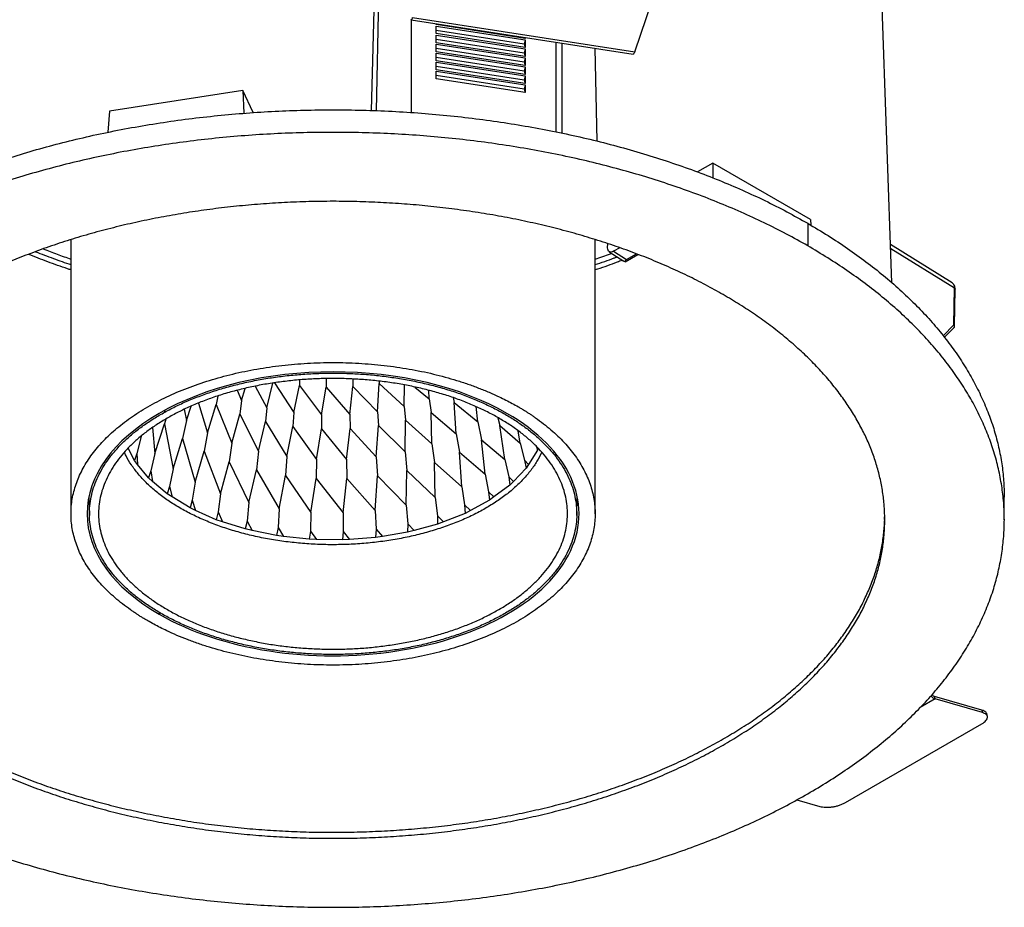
# Model space of a CAD drawing. Header units: millimetres. Extents: x 226 to 954, y 75 to 822.
# Tile 5 of 130: x 283 to 390, y 75 to 172. Entities that reach past the tile are written whole.
import ezdxf

# ---------------------------------------------------------------- set-up
doc = ezdxf.new("R2010")
doc.units = ezdxf.units.MM

msp = doc.modelspace()

# ---------------------------------------------------------------- linework, layer by layer
at = {"color": 179, "linetype": 'Continuous', "lineweight": 25}
for p, q in [((378.01, 143.3), (376.69, 180.86)), ((321.76, 177.03), (321.38, 162.05)), ((321.96, 162.03), (322.26, 176.7)), ((350.03, 168.44), (351.91, 173.97)), ((325.71, 171.91), (349.86, 168.18)), ((325.73, 171.92), (325.73, 161.83)), ((325.88, 172.18), (350.03, 168.44)), ((328.44, 171.39), (328.44, 171.49)), ((338.1, 169.9), (328.44, 171.39)), ((328.44, 171.23), (338.1, 169.73)), ((328.44, 170.41), (328.44, 171.23)), ((328.44, 170.8), (337.99, 169.32)), ((338.1, 168.92), (328.44, 170.41)), ((328.44, 170.25), (338.1, 168.75)), ((328.44, 169.43), (328.44, 170.25)), ((328.44, 169.82), (337.99, 168.34)), ((338.1, 167.94), (328.44, 169.43)), ((328.44, 169.27), (338.1, 167.77)), ((328.44, 168.45), (328.44, 169.27)), ((338.1, 169.73), (337.99, 169.32)), ((337.99, 169.32), (338.1, 168.92)), ((338.07, 170), (338.1, 169.9)), ((338.1, 169.99), (338.1, 169.9)), ((338.1, 169.73), (338.1, 168.92)), ((341.48, 159.73), (341.48, 169.47)), ((342.15, 159.59), (342.15, 169.37)), ((328.44, 168.84), (337.99, 167.36)), ((338.1, 166.96), (328.44, 168.45)), ((328.44, 168.29), (338.1, 166.79)), ((328.44, 167.47), (328.44, 168.29)), ((338.1, 168.75), (337.99, 168.34)), ((337.99, 168.34), (338.1, 167.94)), ((338.1, 168.75), (338.1, 167.94)), ((345.71, 168.82), (345.92, 158.73)), ((328.44, 167.86), (337.99, 166.38)), ((338.1, 165.98), (328.44, 167.47)), ((328.44, 167.31), (338.1, 165.82)), ((328.44, 166.49), (328.44, 167.31)), ((338.1, 167.77), (337.99, 167.36)), ((337.99, 167.36), (338.1, 166.96)), ((338.1, 167.77), (338.1, 166.96)), ((328.44, 166.88), (337.99, 165.4)), ((338.1, 165), (328.44, 166.49)), ((328.44, 166.33), (338.1, 164.84)), ((328.44, 165.51), (328.44, 166.33)), ((338.1, 166.79), (337.99, 166.38)), ((337.99, 166.38), (338.1, 165.98)), ((338.1, 166.79), (338.1, 165.98)), ((328.44, 165.9), (337.99, 164.42)), ((338.1, 164.02), (328.44, 165.51)), ((338.1, 165.82), (337.99, 165.4)), ((337.99, 165.4), (338.1, 165)), ((338.1, 165.82), (338.1, 165)), ((307.41, 164.22), (292.92, 161.98)), ((307.41, 164.22), (307.53, 161.75)), ((308.53, 161.82), (307.41, 164.22)), ((338.1, 164.84), (337.99, 164.42)), ((337.99, 164.42), (338.1, 164.02)), ((338.1, 164.84), (338.1, 164.02)), ((292.92, 161.98), (292.74, 159.68)), ((358.52, 156.32), (356.87, 155.37)), ((358.52, 156.32), (358.52, 154.73)), ((369.13, 150.19), (358.52, 156.32)), ((369.13, 150.19), (369.18, 149.58)), ((368.84, 149.79), (368.84, 147.34)), ((288.72, 148.01), (288.72, 118.19)), ((345.72, 118.19), (345.72, 148.01)), ((347.08, 147.11), (347.09, 147.58)), ((348.4, 147.12), (347.73, 146.74)), ((347.73, 146.74), (349.14, 145.84)), ((384.55, 143.3), (377.86, 147.49)), ((347.25, 146.7), (348.84, 145.66)), ((349, 145.61), (348.84, 145.67)), ((349, 145.61), (350.37, 146.4)), ((349.14, 145.84), (350.22, 146.46)), ((384.73, 138.75), (384.79, 142.74)), ((384.81, 138.62), (384.87, 142.61)), ((383.7, 137.38), (384.74, 138.43)), ((316.47, 132.9), (316.46, 131.96)), ((319.36, 132.86), (319.38, 132.02)), ((307.28, 130.5), (307.66, 131.83)), ((308.77, 132.07), (310.03, 129.72)), ((310.03, 129.72), (310.69, 132.41)), ((310.86, 132.44), (312.96, 129.2)), ((312.96, 129.2), (313.56, 132.16)), ((313.59, 132.75), (313.56, 132.16)), ((313.56, 132.16), (315.98, 128.95)), ((315.98, 128.95), (316.46, 131.96)), ((316.46, 131.96), (319.04, 128.98)), ((319.04, 128.98), (319.38, 132.02)), ((319.38, 132.02), (322.06, 129.28)), ((322.06, 129.28), (322.25, 132.35)), ((322.23, 132.62), (322.25, 132.35)), ((322.25, 132.35), (324.96, 129.85)), ((324.96, 129.85), (324.99, 132.2)), ((326.12, 131.98), (327.66, 130.68)), ((304.69, 131), (304.51, 130.07)), ((306.8, 131.62), (307.28, 130.5)), ((327.66, 130.68), (327.63, 131.63)), ((327.66, 130.68), (327.89, 129.21)), ((330.29, 130.83), (330.39, 130.29)), ((301.28, 128.35), (301.8, 129.9)), ((302.6, 130.24), (303.57, 127)), ((303.57, 127), (304.51, 130.07)), ((304.51, 130.07), (306.2, 125.88)), ((307.28, 130.5), (307.07, 129.03)), ((310.03, 129.72), (309.88, 128.23)), ((324.96, 129.85), (325.12, 128.36)), ((330.63, 126.88), (330.39, 130.29)), ((330.39, 130.29), (332.96, 128.21)), ((332.96, 128.21), (332.77, 129.85)), ((299.04, 128.5), (298.91, 127.97)), ((301.04, 129.56), (301.28, 128.35)), ((306.2, 125.88), (307.07, 129.03)), ((307.07, 129.03), (309.1, 125.01)), ((312.96, 129.2), (312.86, 127.7)), ((315.98, 128.95), (315.96, 127.44)), ((319.04, 128.98), (319.08, 127.47)), ((322.06, 129.28), (322.16, 127.78)), ((327.97, 125.79), (327.89, 129.21)), ((327.89, 129.21), (330.63, 126.88)), ((335.16, 128.64), (335.36, 127.81)), ((297.6, 127.58), (297.85, 124.76)), ((297.85, 124.76), (298.91, 127.97)), ((298.91, 127.97), (299.82, 123.09)), ((301.28, 128.35), (300.86, 126.39)), ((309.1, 125.01), (309.88, 128.23)), ((309.88, 128.23), (312.2, 124.42)), ((312.2, 124.42), (312.86, 127.7)), ((312.86, 127.7), (315.43, 124.11)), ((315.43, 124.11), (315.96, 127.44)), ((315.96, 127.44), (318.7, 124.09)), ((318.7, 124.09), (319.08, 127.47)), ((319.08, 127.47), (321.93, 124.37)), ((321.93, 124.37), (322.16, 127.78)), ((322.16, 127.78), (325.05, 124.94)), ((325.05, 124.94), (325.12, 128.36)), ((325.12, 128.36), (327.97, 125.79)), ((332.96, 128.21), (333.37, 126.25)), ((335.91, 124.11), (335.36, 127.81)), ((335.36, 127.81), (337.59, 125.89)), ((296.35, 126.59), (295.88, 124.74)), ((296.35, 126.59), (296.38, 126.67)), ((296.35, 126.65), (296.35, 126.59)), ((299.82, 123.09), (300.86, 126.39)), ((300.86, 126.39), (302.23, 121.62)), ((303.57, 127), (303.22, 125.02)), ((330.63, 126.88), (330.98, 124.89)), ((337.59, 125.89), (337.34, 127.22)), ((295.64, 123.98), (294.95, 125.34)), ((306.2, 125.88), (305.91, 123.86)), ((327.97, 125.79), (328.25, 123.77)), ((333.77, 122.51), (333.37, 126.25)), ((333.37, 126.25), (335.91, 124.11)), ((337.59, 125.89), (338.05, 124.02)), ((339.36, 125.48), (339.44, 125.1)), ((339.52, 125.33), (339.44, 125.1)), ((295.88, 124.74), (295.64, 123.98)), ((295.88, 124.74), (295.96, 123.57)), ((297.85, 124.76), (297.41, 122.87)), ((302.23, 121.62), (303.22, 125.02)), ((303.22, 125.02), (305, 120.38)), ((309.1, 125.01), (308.89, 122.97)), ((312.2, 124.42), (312.07, 122.36)), ((321.93, 124.37), (322.05, 122.32)), ((325.05, 124.94), (325.25, 122.9)), ((331.22, 121.12), (330.98, 124.89)), ((330.98, 124.89), (333.77, 122.51)), ((339.44, 125.1), (338.49, 123.57)), ((295.96, 123.57), (295.64, 123.98)), ((297.17, 122.09), (295.96, 123.57)), ((305, 120.38), (305.91, 123.86)), ((305.91, 123.86), (308.07, 119.41)), ((315.43, 124.11), (315.38, 122.04)), ((318.7, 124.09), (318.74, 122.03)), ((328.32, 119.98), (328.25, 123.77)), ((328.25, 123.77), (331.22, 121.12)), ((335.91, 124.11), (336.33, 122.21)), ((338.21, 123.14), (336.85, 121.71)), ((338.05, 124.02), (338.49, 123.57)), ((338.05, 124.02), (338.21, 123.14)), ((338.49, 123.57), (338.21, 123.14)), ((297.41, 122.87), (297.17, 122.09)), ((297.6, 121.71), (297.17, 122.09)), ((297.41, 122.87), (297.6, 121.71)), ((299.82, 123.09), (299.43, 121.16)), ((308.07, 119.41), (308.89, 122.97)), ((308.89, 122.97), (311.37, 118.73)), ((311.37, 118.73), (312.07, 122.36)), ((312.07, 122.36), (314.82, 118.35)), ((321.79, 118.55), (322.05, 122.32)), ((322.05, 122.32), (325.16, 119.12)), ((325.16, 119.12), (325.25, 122.9)), ((325.25, 122.9), (328.32, 119.98)), ((333.77, 122.51), (334.14, 120.57)), ((336.33, 122.21), (336.85, 121.71)), ((336.33, 122.21), (336.45, 121.32)), ((299.2, 120.36), (297.6, 121.71)), ((299.43, 121.16), (299.2, 120.36)), ((299.43, 121.16), (299.72, 120.02)), ((302.23, 121.62), (301.89, 119.66)), ((314.82, 118.35), (315.38, 122.04)), ((315.38, 122.04), (318.32, 118.29)), ((318.32, 118.29), (318.74, 122.03)), ((318.74, 122.03), (321.79, 118.55)), ((331.22, 121.12), (331.53, 119.15)), ((336.45, 121.32), (334.72, 120.02)), ((336.85, 121.71), (336.45, 121.32)), ((290.68, 120.08), (290.73, 118)), ((299.72, 120.02), (299.2, 120.36)), ((301.67, 118.83), (299.72, 120.02)), ((305, 120.38), (304.72, 118.39)), ((328.32, 119.98), (328.57, 117.98)), ((334.14, 120.57), (334.72, 120.02)), ((334.14, 120.57), (334.23, 119.67)), ((334.72, 120.02), (334.23, 119.67)), ((343.72, 118), (343.77, 120.08)), ((390.22, 117.54), (390.22, 119.99)), ((301.89, 119.66), (301.67, 118.83)), ((301.89, 119.66), (302.28, 118.55)), ((308.07, 119.41), (307.87, 117.4)), ((325.16, 119.12), (325.34, 117.1)), ((331.53, 119.15), (332.17, 118.55)), ((331.53, 119.15), (331.59, 118.24)), ((334.23, 119.67), (332.17, 118.55)), ((302.28, 118.55), (301.67, 118.83)), ((304.52, 117.55), (302.28, 118.55)), ((304.72, 118.39), (304.52, 117.55)), ((304.72, 118.39), (305.2, 117.32)), ((311.37, 118.73), (311.24, 116.7)), ((314.82, 118.35), (314.76, 116.32)), ((318.32, 118.29), (318.34, 116.26)), ((321.79, 118.55), (321.9, 116.52)), ((328.57, 117.98), (329.25, 117.32)), ((328.57, 117.98), (328.59, 117.07)), ((331.59, 118.24), (329.25, 117.32)), ((332.17, 118.55), (331.59, 118.24)), ((377.2, 117.57), (377.21, 117.86)), ((305.2, 117.32), (304.52, 117.55)), ((307.68, 116.54), (305.2, 117.32)), ((307.87, 117.4), (307.68, 116.54)), ((307.87, 117.4), (308.42, 116.38)), ((325.34, 117.1), (325.31, 116.19)), ((325.34, 117.1), (326.03, 116.38)), ((328.59, 117.07), (326.03, 116.38)), ((329.25, 117.32), (328.59, 117.07)), ((308.42, 116.38), (307.68, 116.54)), ((311.08, 115.82), (308.42, 116.38)), ((311.24, 116.7), (311.08, 115.82)), ((311.85, 115.73), (311.08, 115.82)), ((311.24, 116.7), (311.85, 115.73)), ((314.63, 115.43), (311.85, 115.73)), ((314.76, 116.32), (314.63, 115.43)), ((314.76, 116.32), (315.42, 115.41)), ((318.34, 116.26), (318.25, 115.36)), ((318.34, 116.26), (319.03, 115.41)), ((321.9, 116.52), (321.84, 115.61)), ((322.6, 115.73), (321.84, 115.61)), ((321.9, 116.52), (322.6, 115.73)), ((325.31, 116.19), (322.6, 115.73)), ((326.03, 116.38), (325.31, 116.19)), ((315.42, 115.41), (314.63, 115.43)), ((318.25, 115.36), (315.42, 115.41)), ((319.03, 115.41), (318.25, 115.36)), ((321.84, 115.61), (319.03, 115.41)), ((382.7, 98.06), (382.64, 98.32)), ((387.78, 96.84), (382.64, 98.32)), ((387.84, 96.57), (382.7, 98.06)), ((387.78, 96.84), (387.84, 96.57)), ((388.38, 96.13), (388.33, 96.4)), ((372.94, 86.78), (387.79, 95.36)), ((367.66, 87.09), (370.16, 86.37))]:
    msp.add_line(p, q, dxfattribs=at)
at = {"color": 8, "linetype": 'Continuous', "lineweight": 25}
for p, q in [((384.79, 142.74), (377.88, 147.01)), ((383.56, 137.56), (384.73, 138.75)), ((298.93, 129.26), (298.93, 129.44)), ((298.31, 107.48), (298.31, 107.27)), ((382.7, 98.06), (381.06, 97.11))]:
    msp.add_line(p, q, dxfattribs=at)
at = {"color": 179, "linetype": 'Continuous', "lineweight": 25}
for points, knots in [([(325.67, 171.94), (325.68, 171.93), (325.71, 171.9), (325.76, 171.93), (325.82, 172.02), (325.86, 172.12), (325.88, 172.18)], [0, 0, 0, 0, 0.249996, 0.5, 0.749998, 1, 1, 1, 1]), ([(350.03, 168.44), (350.01, 168.39), (349.97, 168.28), (349.91, 168.2), (349.87, 168.17), (349.86, 168.18), (349.86, 168.18)], [0, 0, 0, 0, 0.327056, 0.65412, 0.981187, 1, 1, 1, 1]), ([(244.22, 119.99), (244.24, 120.6), (244.26, 121.84), (244.48, 123.69), (244.83, 125.53), (245.33, 127.36), (245.96, 129.17), (246.71, 130.95), (247.6, 132.7), (248.62, 134.42), (249.77, 136.13), (251.05, 137.82), (252.47, 139.48), (254.02, 141.1), (255.69, 142.69), (257.47, 144.22), (259.35, 145.69), (261.33, 147.11), (263.41, 148.48), (265.6, 149.8), (267.91, 151.08), (270.32, 152.3), (272.83, 153.46), (275.42, 154.55), (278.08, 155.57), (280.8, 156.52), (283.56, 157.4), (286.39, 158.2), (289.3, 158.94), (292.27, 159.61), (295.31, 160.2), (298.4, 160.72), (301.52, 161.16), (304.65, 161.51), (307.79, 161.79), (310.92, 161.98), (314.07, 162.1), (317.24, 162.14), (320.43, 162.1), (323.64, 161.98), (326.83, 161.78), (330, 161.49), (333.13, 161.13), (336.22, 160.69), (339.24, 160.18), (342.23, 159.59), (345.19, 158.93), (348.11, 158.19), (350.99, 157.37), (353.8, 156.47), (356.55, 155.51), (359.2, 154.48), (361.75, 153.4), (364.21, 152.26), (366.58, 151.06), (368.09, 150.21), (368.84, 149.79)], [0, 0, 0, 0, 0.018667, 0.037333, 0.056, 0.074667, 0.093333, 0.111667, 0.13, 0.148333, 0.166667, 0.185333, 0.204, 0.222667, 0.241333, 0.26, 0.278333, 0.296667, 0.315, 0.333333, 0.352, 0.370667, 0.389333, 0.408, 0.426667, 0.445, 0.463333, 0.481667, 0.5, 0.518667, 0.537333, 0.556, 0.574667, 0.593333, 0.611667, 0.63, 0.648333, 0.666667, 0.685333, 0.704, 0.722667, 0.741333, 0.76, 0.778333, 0.796667, 0.815, 0.833333, 0.852, 0.870667, 0.889333, 0.908, 0.926667, 0.945, 0.963333, 0.981667, 1, 1, 1, 1]), ([(368.84, 147.34), (368.08, 147.77), (366.54, 148.63), (364.12, 149.85), (361.62, 151.01), (359.02, 152.1), (356.37, 153.12), (353.65, 154.07), (350.89, 154.95), (348.06, 155.75), (345.15, 156.49), (342.18, 157.16), (339.13, 157.75), (336.05, 158.27), (332.93, 158.71), (329.8, 159.06), (326.66, 159.34), (323.52, 159.53), (320.38, 159.65), (317.2, 159.69), (314.01, 159.65), (310.81, 159.53), (307.62, 159.33), (304.44, 159.04), (301.31, 158.68), (298.23, 158.24), (295.2, 157.73), (292.22, 157.14), (289.26, 156.48), (286.34, 155.74), (283.46, 154.92), (280.65, 154.02), (277.9, 153.06), (275.25, 152.03), (272.69, 150.95), (270.24, 149.81), (267.87, 148.6), (265.58, 147.34), (263.37, 146.01), (261.25, 144.61), (259.24, 143.16), (257.35, 141.67), (255.58, 140.13), (253.94, 138.57), (252.42, 136.97), (251.03, 135.34), (249.75, 133.66), (248.6, 131.94), (247.56, 130.19), (246.67, 128.41), (245.91, 126.6), (245.29, 124.8), (244.81, 122.98), (244.47, 121.17), (244.27, 119.36), (244.2, 117.53), (244.27, 115.68), (244.48, 113.83), (244.83, 111.99), (245.33, 110.16), (245.96, 108.35), (246.71, 106.57), (247.6, 104.83), (248.62, 103.1), (249.77, 101.39), (251.05, 99.71), (252.47, 98.05), (254.02, 96.42), (255.69, 94.84), (257.47, 93.31), (259.35, 91.83), (261.33, 90.41), (263.4, 89.04), (264.87, 88.17), (265.6, 87.74)], [0, 0, 0, 0, 0.014, 0.028, 0.042, 0.056, 0.07, 0.08375, 0.0975, 0.11125, 0.125, 0.139, 0.153, 0.167, 0.181, 0.195, 0.20875, 0.2225, 0.23625, 0.25, 0.264, 0.278, 0.292, 0.306, 0.32, 0.33375, 0.3475, 0.36125, 0.375, 0.389, 0.403, 0.417, 0.431, 0.445, 0.45875, 0.4725, 0.48625, 0.5, 0.514, 0.528, 0.542, 0.556, 0.57, 0.58375, 0.5975, 0.61125, 0.625, 0.639, 0.653, 0.667, 0.681, 0.695, 0.70875, 0.7225, 0.73625, 0.75, 0.764, 0.778, 0.792, 0.806, 0.82, 0.83375, 0.8475, 0.86125, 0.875, 0.889, 0.903, 0.917, 0.931, 0.945, 0.95875, 0.9725, 0.98625, 1, 1, 1, 1]), ([(359.65, 142.03), (359.02, 142.38), (357.76, 143.09), (355.77, 144.09), (353.71, 145.05), (351.58, 145.95), (349.4, 146.79), (347.17, 147.57), (344.89, 148.28), (342.57, 148.95), (340.18, 149.55), (337.73, 150.1), (335.23, 150.59), (332.7, 151.01), (330.13, 151.37), (327.56, 151.67), (324.98, 151.89), (322.4, 152.06), (319.82, 152.15), (317.21, 152.19), (314.58, 152.15), (311.95, 152.05), (309.33, 151.88), (306.72, 151.65), (304.15, 151.35), (301.61, 150.99), (299.13, 150.57), (296.67, 150.09), (294.24, 149.54), (291.84, 148.93), (289.47, 148.26), (287.16, 147.53), (284.9, 146.73), (282.73, 145.89), (280.62, 145), (278.6, 144.06), (276.66, 143.07), (274.77, 142.03), (272.96, 140.94), (271.22, 139.79), (269.57, 138.6), (268.01, 137.37), (266.56, 136.11), (265.21, 134.82), (263.96, 133.51), (262.82, 132.17), (261.77, 130.79), (260.82, 129.38), (259.97, 127.93), (259.23, 126.47), (258.61, 124.99), (258.1, 123.5), (257.71, 122.01), (257.43, 120.53), (257.26, 119.03), (257.2, 117.53), (257.26, 116.01), (257.44, 114.49), (257.73, 112.98), (258.13, 111.47), (258.65, 109.99), (259.27, 108.53), (260, 107.09), (260.83, 105.67), (261.78, 104.27), (262.84, 102.88), (264.01, 101.52), (265.28, 100.18), (266.65, 98.88), (268.11, 97.62), (269.66, 96.41), (271.28, 95.24), (272.99, 94.12), (274.19, 93.4), (274.8, 93.04)], [0, 0, 0, 0, 0.014, 0.028, 0.042, 0.056, 0.07, 0.08375, 0.0975, 0.11125, 0.125, 0.139, 0.153, 0.167, 0.181, 0.195, 0.20875, 0.2225, 0.23625, 0.25, 0.264, 0.278, 0.292, 0.306, 0.32, 0.33375, 0.3475, 0.36125, 0.375, 0.389, 0.403, 0.417, 0.431, 0.445, 0.45875, 0.4725, 0.48625, 0.5, 0.514, 0.528, 0.542, 0.556, 0.57, 0.58375, 0.5975, 0.61125, 0.625, 0.639, 0.653, 0.667, 0.681, 0.695, 0.70875, 0.7225, 0.73625, 0.75, 0.764, 0.778, 0.792, 0.806, 0.82, 0.83375, 0.8475, 0.86125, 0.875, 0.889, 0.903, 0.917, 0.931, 0.945, 0.95875, 0.9725, 0.98625, 1, 1, 1, 1]), ([(368.84, 149.79), (369.59, 149.34), (371.08, 148.46), (373.19, 147.06), (375.2, 145.61), (377.1, 144.12), (378.87, 142.58), (380.51, 141.02), (382.03, 139.42), (383.42, 137.79), (384.7, 136.11), (385.85, 134.39), (386.88, 132.64), (387.78, 130.85), (388.54, 129.05), (389.16, 127.25), (389.63, 125.43), (389.97, 123.62), (390.18, 121.81), (390.21, 120.59), (390.22, 119.99)], [0, 0, 0, 0, 0.0559999, 0.1119999, 0.1679998, 0.2239997, 0.2799997, 0.3349997, 0.3899998, 0.4449999, 0.5, 0.5559999, 0.6119999, 0.6679998, 0.7239997, 0.7799996, 0.8349997, 0.8899998, 0.9449999, 1, 1, 1, 1]), ([(265.6, 87.74), (266.37, 87.31), (267.9, 86.44), (270.33, 85.23), (272.83, 84.07), (275.42, 82.97), (278.08, 81.95), (280.8, 81), (283.56, 80.13), (286.39, 79.32), (289.3, 78.59), (292.27, 77.92), (295.31, 77.32), (298.4, 76.81), (301.52, 76.37), (304.65, 76.01), (307.79, 75.74), (310.92, 75.54), (314.07, 75.42), (317.24, 75.38), (320.43, 75.42), (323.64, 75.54), (326.83, 75.75), (330, 76.03), (333.13, 76.39), (336.22, 76.83), (339.24, 77.34), (342.23, 77.93), (345.19, 78.59), (348.11, 79.34), (350.99, 80.16), (353.8, 81.05), (356.55, 82.02), (359.2, 83.04), (361.75, 84.13), (364.21, 85.27), (366.58, 86.47), (368.87, 87.74), (371.08, 89.07), (373.2, 90.46), (375.2, 91.91), (377.1, 93.41), (378.87, 94.94), (380.51, 96.51), (382.03, 98.1), (383.42, 99.74), (384.7, 101.42), (385.85, 103.13), (386.88, 104.89), (387.78, 106.67), (388.54, 108.47), (389.16, 110.28), (389.63, 112.09), (389.97, 113.9), (390.18, 115.72), (390.25, 117.55), (390.18, 119.39), (389.96, 121.24), (389.61, 123.08), (389.12, 124.92), (388.49, 126.72), (387.73, 128.5), (386.85, 130.25), (385.83, 131.97), (384.68, 133.68), (383.39, 135.37), (381.97, 137.03), (380.43, 138.65), (378.76, 140.24), (376.98, 141.77), (375.1, 143.24), (373.12, 144.66), (371.04, 146.03), (369.58, 146.9), (368.84, 147.34)], [0, 0, 0, 0, 0.014, 0.028, 0.042, 0.056, 0.07, 0.08375, 0.0975, 0.11125, 0.125, 0.139, 0.153, 0.167, 0.181, 0.195, 0.20875, 0.2225, 0.23625, 0.25, 0.264, 0.278, 0.292, 0.306, 0.32, 0.33375, 0.3475, 0.36125, 0.375, 0.389, 0.403, 0.417, 0.431, 0.445, 0.45875, 0.4725, 0.48625, 0.5, 0.514, 0.528, 0.542, 0.556, 0.57, 0.58375, 0.5975, 0.61125, 0.625, 0.639, 0.653, 0.667, 0.681, 0.695, 0.70875, 0.7225, 0.73625, 0.75, 0.764, 0.778, 0.792, 0.806, 0.82, 0.83375, 0.8475, 0.86125, 0.875, 0.889, 0.903, 0.917, 0.931, 0.945, 0.95875, 0.9725, 0.98625, 1, 1, 1, 1]), ([(284.87, 146.7), (285.51, 146.45), (286.77, 145.96), (288.08, 145.51), (288.72, 145.29)], [0, 0, 0, 0, 0.508873, 1, 1, 1, 1]), ([(285.7, 147), (286.21, 146.8), (287.19, 146.42), (288.22, 146.07), (288.72, 145.89)], [0, 0, 0, 0, 0.508008, 1, 1, 1, 1]), ([(347.73, 146.74), (347.64, 146.7), (347.47, 146.62), (347.26, 146.67), (347.11, 146.83), (347.09, 147.02), (347.08, 147.11)], [0, 0, 0, 0, 0.250001, 0.5, 0.750001, 1, 1, 1, 1]), ([(288.72, 144.72), (288.6, 144.76), (287.74, 145.03), (286.19, 145.59), (284.8, 146.14), (284.1, 146.41)], [0, 0, 0, 0, 0.076509, 0.539907, 1, 1, 1, 1]), ([(345.72, 145.89), (346.28, 146.08), (346.89, 146.28), (347.47, 146.51), (347.51, 146.53)], [0, 0, 0, 0, 0.922295, 1, 1, 1, 1]), ([(345.72, 145.29), (346.42, 145.52), (347.23, 145.79), (348.01, 146.1), (348.11, 146.14)], [0, 0, 0, 0, 0.86473, 1, 1, 1, 1]), ([(348.68, 145.77), (348.49, 145.69), (347.61, 145.35), (346.62, 145), (345.81, 144.75), (345.72, 144.72)], [0, 0, 0, 0, 0.200192, 0.918108, 1, 1, 1, 1]), ([(349.14, 145.84), (349.12, 145.82), (349.06, 145.78), (348.99, 145.7), (348.99, 145.65), (349, 145.61)], [0, 0, 0, 0, 0.213617, 0.444235, 1, 1, 1, 1]), ([(384.87, 142.61), (384.87, 142.68), (384.86, 142.82), (384.8, 143.02), (384.7, 143.19), (384.6, 143.26), (384.55, 143.3)], [0, 0, 0, 0, 0.2277246, 0.4738372, 0.7334006, 1, 1, 1, 1]), ([(274.8, 93.04), (275.43, 92.69), (276.69, 91.98), (278.68, 90.98), (280.74, 90.03), (282.87, 89.13), (285.05, 88.29), (287.28, 87.51), (289.56, 86.79), (291.88, 86.13), (294.27, 85.52), (296.72, 84.97), (299.22, 84.49), (301.75, 84.06), (304.32, 83.7), (306.89, 83.41), (309.47, 83.18), (312.04, 83.02), (314.63, 82.92), (317.24, 82.89), (319.86, 82.92), (322.5, 83.02), (325.12, 83.19), (327.73, 83.42), (330.3, 83.72), (332.83, 84.08), (335.32, 84.5), (337.78, 84.98), (340.21, 85.53), (342.61, 86.14), (344.97, 86.81), (347.29, 87.55), (349.54, 88.34), (351.72, 89.18), (353.82, 90.08), (355.84, 91.01), (357.79, 92), (359.67, 93.04), (361.49, 94.14), (363.23, 95.28), (364.88, 96.47), (366.44, 97.7), (367.89, 98.96), (369.24, 100.25), (370.49, 101.57), (371.63, 102.91), (372.68, 104.29), (373.63, 105.7), (374.48, 107.14), (375.21, 108.6), (375.84, 110.09), (376.35, 111.57), (376.74, 113.06), (377.02, 114.55), (377.19, 116.04), (377.24, 117.55), (377.19, 119.06), (377.01, 120.58), (376.72, 122.1), (376.32, 123.6), (375.8, 125.09), (375.18, 126.55), (374.45, 127.98), (373.61, 129.4), (372.67, 130.8), (371.61, 132.19), (370.44, 133.56), (369.17, 134.89), (367.8, 136.19), (366.34, 137.45), (364.79, 138.67), (363.17, 139.83), (361.46, 140.96), (360.25, 141.67), (359.65, 142.03)], [0, 0, 0, 0, 0.014, 0.028, 0.042, 0.056, 0.07, 0.08375, 0.0975, 0.11125, 0.125, 0.139, 0.153, 0.167, 0.181, 0.195, 0.20875, 0.2225, 0.23625, 0.25, 0.264, 0.278, 0.292, 0.306, 0.32, 0.33375, 0.3475, 0.36125, 0.375, 0.389, 0.403, 0.417, 0.431, 0.445, 0.45875, 0.4725, 0.48625, 0.5, 0.514, 0.528, 0.542, 0.556, 0.57, 0.58375, 0.5975, 0.61125, 0.625, 0.639, 0.653, 0.667, 0.681, 0.695, 0.70875, 0.7225, 0.73625, 0.75, 0.764, 0.778, 0.792, 0.806, 0.82, 0.83375, 0.8475, 0.86125, 0.875, 0.889, 0.903, 0.917, 0.931, 0.945, 0.95875, 0.9725, 0.98625, 1, 1, 1, 1]), ([(384.73, 138.75), (384.74, 138.71), (384.78, 138.65), (384.79, 138.55), (384.77, 138.47), (384.74, 138.43), (384.73, 138.42), (384.72, 138.42)], [0, 0, 0, 0, 0.290399, 0.580809, 0.806278, 0.968564, 1, 1, 1, 1]), ([(384.76, 138.47), (384.77, 138.48), (384.79, 138.51), (384.81, 138.56), (384.81, 138.61), (384.81, 138.62)], [0, 0, 0, 0, 0.1690408, 0.7478192, 1, 1, 1, 1]), ([(297.07, 106.56), (296.96, 106.62), (296.74, 106.75), (296.42, 106.94), (296.11, 107.14), (295.8, 107.34), (295.49, 107.55), (294.99, 107.89), (294.32, 108.39), (293.52, 109.05), (292.77, 109.73), (291.85, 110.67), (290.85, 111.88), (289.91, 113.41), (289.23, 114.98), (288.82, 116.58), (288.68, 118.19), (288.82, 119.81), (289.23, 121.41), (289.91, 122.97), (290.85, 124.5), (292.05, 125.96), (293.49, 127.35), (295.16, 128.64), (297.04, 129.84), (299.11, 130.93), (301.36, 131.89), (303.77, 132.72), (306.3, 133.42), (308.94, 133.96), (311.65, 134.35), (314.43, 134.59), (317.22, 134.67), (320.02, 134.59), (322.79, 134.35), (325.51, 133.96), (328.15, 133.42), (330.26, 132.84), (331.88, 132.31), (333.06, 131.88), (334.21, 131.41), (335.19, 130.97), (336.02, 130.56), (336.71, 130.2), (337.15, 129.95), (337.38, 129.82)], [0, 0, 0, 0, 0.0052124, 0.010422, 0.0156302, 0.0208383, 0.0260479, 0.0312603, 0.0468891, 0.0625178, 0.0781466, 0.0937753, 0.1250234, 0.1562715, 0.1875196, 0.2187677, 0.2500158, 0.2812639, 0.312512, 0.3437601, 0.3750082, 0.4062563, 0.4375043, 0.4687524, 0.5000005, 0.5312486, 0.5624967, 0.5937448, 0.6249929, 0.656241, 0.6874891, 0.7187372, 0.7499853, 0.7812333, 0.8124814, 0.8437295, 0.8749776, 0.9062257, 0.9218545, 0.9374832, 0.953112, 0.9687407, 0.9791624, 0.9895784, 1, 1, 1, 1]), ([(336.14, 129.11), (331.12, 132.01), (324.32, 133.63), (310.13, 133.63), (303.33, 132.01), (293.29, 126.21), (290.47, 122.29), (290.47, 114.09), (293.29, 110.17), (298.31, 107.27)], [0, 0, 0, 0, 0.25, 0.25, 0.5, 0.5, 0.75, 0.75, 1, 1, 1, 1]), ([(298.93, 129.26), (299.35, 129.48), (300.21, 129.94), (301.58, 130.55), (303.01, 131.11), (304.5, 131.62), (306.05, 132.08), (307.65, 132.47), (309.29, 132.8), (310.96, 133.07), (312.66, 133.27), (314.38, 133.41), (316.11, 133.49), (317.84, 133.5), (319.58, 133.44), (321.3, 133.32), (323, 133.13), (324.68, 132.88), (326.33, 132.57), (327.94, 132.19), (329.51, 131.76), (331.02, 131.27), (332.47, 130.72), (333.85, 130.11), (335.17, 129.46), (336.41, 128.76), (337.56, 128.01), (338.63, 127.22), (339.61, 126.4), (340.49, 125.53), (341.28, 124.64), (341.95, 123.72), (342.53, 122.77), (342.99, 121.81), (343.35, 120.83), (343.59, 119.83), (343.72, 118.83), (343.74, 117.83), (343.64, 116.83), (343.43, 115.84), (343.11, 114.85), (342.67, 113.88), (342.13, 112.93), (341.48, 112), (340.73, 111.1), (339.87, 110.23), (338.92, 109.39), (337.88, 108.59), (336.75, 107.83), (335.93, 107.36), (335.52, 107.12)], [0, 0, 0, 0, 0.020833, 0.041667, 0.0625, 0.083333, 0.104167, 0.125, 0.145833, 0.166667, 0.1875, 0.208333, 0.229167, 0.25, 0.270833, 0.291667, 0.3125, 0.333333, 0.354167, 0.375, 0.395833, 0.416667, 0.4375, 0.458333, 0.479167, 0.5, 0.520833, 0.541667, 0.5625, 0.583333, 0.604167, 0.625, 0.645833, 0.666667, 0.6875, 0.708333, 0.729167, 0.75, 0.770833, 0.791667, 0.8125, 0.833333, 0.854167, 0.875, 0.895833, 0.916667, 0.9375, 0.958333, 0.979167, 1, 1, 1, 1]), ([(334.83, 107.54), (335.22, 107.77), (336.01, 108.22), (337.1, 108.95), (338.1, 109.72), (339.02, 110.53), (339.84, 111.37), (340.56, 112.24), (341.19, 113.13), (341.71, 114.05), (342.13, 114.98), (342.44, 115.93), (342.64, 116.88), (342.73, 117.85), (342.72, 118.81), (342.59, 119.77), (342.36, 120.73), (342.02, 121.67), (341.57, 122.6), (341.02, 123.51), (340.37, 124.4), (339.62, 125.26), (338.77, 126.09), (337.83, 126.88), (336.8, 127.64), (335.68, 128.36), (334.49, 129.04), (333.23, 129.66), (331.89, 130.24), (330.5, 130.77), (329.04, 131.25), (327.54, 131.66), (325.99, 132.03), (324.4, 132.33), (322.79, 132.57), (321.14, 132.75), (319.49, 132.86), (317.82, 132.92), (316.15, 132.91), (314.49, 132.84), (312.83, 132.7), (311.2, 132.5), (309.59, 132.25), (308.01, 131.93), (306.48, 131.55), (304.98, 131.12), (303.55, 130.63), (302.17, 130.08), (300.85, 129.49), (300.03, 129.06), (299.62, 128.84)], [0, 0, 0, 0, 0.020833, 0.041667, 0.0625, 0.083333, 0.104167, 0.125, 0.145833, 0.166667, 0.1875, 0.208333, 0.229167, 0.25, 0.270833, 0.291667, 0.3125, 0.333333, 0.354167, 0.375, 0.395833, 0.416667, 0.4375, 0.458333, 0.479167, 0.5, 0.520833, 0.541667, 0.5625, 0.583333, 0.604167, 0.625, 0.645833, 0.666667, 0.6875, 0.708333, 0.729167, 0.75, 0.770833, 0.791667, 0.8125, 0.833333, 0.854167, 0.875, 0.895833, 0.916667, 0.9375, 0.958333, 0.979167, 1, 1, 1, 1]), ([(337.38, 129.82), (337.49, 129.76), (337.7, 129.63), (338.03, 129.44), (338.34, 129.24), (338.65, 129.04), (338.96, 128.84), (339.45, 128.49), (340.12, 128), (340.93, 127.33), (341.68, 126.65), (342.6, 125.72), (343.6, 124.5), (344.54, 122.97), (345.22, 121.41), (345.63, 119.81), (345.77, 118.19), (345.63, 116.58), (345.22, 114.98), (344.54, 113.41), (343.6, 111.88), (342.4, 110.42), (340.96, 109.03), (339.29, 107.74), (337.41, 106.54), (335.33, 105.45), (333.08, 104.49), (330.68, 103.66), (328.15, 102.97), (325.51, 102.42), (322.79, 102.03), (320.02, 101.79), (317.22, 101.71), (314.43, 101.79), (311.65, 102.03), (308.94, 102.42), (306.3, 102.97), (304.19, 103.54), (302.57, 104.07), (301.38, 104.5), (300.24, 104.97), (299.26, 105.41), (298.43, 105.82), (297.74, 106.18), (297.29, 106.43), (297.07, 106.56)], [0, 0, 0, 0, 0.0052124, 0.010422, 0.0156302, 0.0208383, 0.0260479, 0.0312603, 0.0468891, 0.0625178, 0.0781466, 0.0937753, 0.1250234, 0.1562715, 0.1875196, 0.2187677, 0.2500158, 0.2812639, 0.312512, 0.3437601, 0.3750082, 0.4062563, 0.4375043, 0.4687524, 0.5000005, 0.5312486, 0.5624967, 0.5937448, 0.6249929, 0.656241, 0.6874891, 0.7187372, 0.7499853, 0.7812333, 0.8124814, 0.8437295, 0.8749776, 0.9062257, 0.9218545, 0.9374832, 0.953112, 0.9687407, 0.9791624, 0.9895784, 1, 1, 1, 1]), ([(335.52, 107.12), (335.09, 106.9), (334.24, 106.45), (332.87, 105.83), (331.44, 105.27), (329.94, 104.76), (328.39, 104.31), (326.8, 103.91), (325.16, 103.58), (323.49, 103.31), (321.79, 103.11), (320.07, 102.97), (318.34, 102.89), (316.6, 102.89), (314.87, 102.94), (313.15, 103.06), (311.44, 103.25), (309.76, 103.5), (308.11, 103.81), (306.51, 104.19), (304.94, 104.62), (303.43, 105.11), (301.98, 105.66), (300.59, 106.27), (299.28, 106.92), (298.04, 107.62), (296.88, 108.37), (295.81, 109.16), (294.84, 109.98), (293.95, 110.85), (293.17, 111.74), (292.49, 112.66), (291.92, 113.61), (291.46, 114.57), (291.1, 115.56), (290.86, 116.55), (290.73, 117.55), (290.71, 118.55), (290.81, 119.55), (291.02, 120.54), (291.34, 121.53), (291.78, 122.5), (292.32, 123.45), (292.97, 124.38), (293.72, 125.28), (294.57, 126.15), (295.52, 126.99), (296.57, 127.79), (297.7, 128.55), (298.52, 129.02), (298.93, 129.26)], [0, 0, 0, 0, 0.020833, 0.041667, 0.0625, 0.083333, 0.104167, 0.125, 0.145833, 0.166667, 0.1875, 0.208333, 0.229167, 0.25, 0.270833, 0.291667, 0.3125, 0.333333, 0.354167, 0.375, 0.395833, 0.416667, 0.4375, 0.458333, 0.479167, 0.5, 0.520833, 0.541667, 0.5625, 0.583333, 0.604167, 0.625, 0.645833, 0.666667, 0.6875, 0.708333, 0.729167, 0.75, 0.770833, 0.791667, 0.8125, 0.833333, 0.854167, 0.875, 0.895833, 0.916667, 0.9375, 0.958333, 0.979167, 1, 1, 1, 1]), ([(299.62, 128.84), (299.22, 128.61), (298.43, 128.16), (297.35, 127.43), (296.34, 126.66), (295.43, 125.85), (294.61, 125.01), (293.88, 124.14), (293.26, 123.25), (292.74, 122.33), (292.32, 121.4), (292.01, 120.45), (291.81, 119.5), (291.71, 118.53), (291.73, 117.57), (291.85, 116.61), (292.09, 115.65), (292.43, 114.71), (292.87, 113.78), (293.43, 112.87), (294.08, 111.99), (294.83, 111.12), (295.68, 110.29), (296.62, 109.5), (297.65, 108.74), (298.76, 108.02), (299.95, 107.34), (301.22, 106.72), (302.55, 106.14), (303.95, 105.61), (305.41, 105.13), (306.91, 104.72), (308.46, 104.36), (310.04, 104.05), (311.66, 103.81), (313.3, 103.63), (314.96, 103.52), (316.63, 103.46), (318.3, 103.47), (319.96, 103.54), (321.62, 103.68), (323.25, 103.88), (324.86, 104.13), (326.44, 104.45), (327.97, 104.83), (329.46, 105.26), (330.9, 105.75), (332.28, 106.3), (333.6, 106.89), (334.42, 107.32), (334.83, 107.54)], [0, 0, 0, 0, 0.020833, 0.041667, 0.0625, 0.083333, 0.104167, 0.125, 0.145833, 0.166667, 0.1875, 0.208333, 0.229167, 0.25, 0.270833, 0.291667, 0.3125, 0.333333, 0.354167, 0.375, 0.395833, 0.416667, 0.4375, 0.458333, 0.479167, 0.5, 0.520833, 0.541667, 0.5625, 0.583333, 0.604167, 0.625, 0.645833, 0.666667, 0.6875, 0.708333, 0.729167, 0.75, 0.770833, 0.791667, 0.8125, 0.833333, 0.854167, 0.875, 0.895833, 0.916667, 0.9375, 0.958333, 0.979167, 1, 1, 1, 1]), ([(298.31, 107.27), (305.07, 103.37), (314.92, 101.85), (333.38, 104.7), (340.59, 108.87), (345.54, 119.52), (342.9, 125.21), (336.14, 129.11)], [0, 0, 0, 0, 0.3333333, 0.3333333, 0.6666667, 0.6666667, 1, 1, 1, 1]), ([(333.45, 118.58), (332.99, 118.34), (332.08, 117.86), (330.6, 117.23), (329.04, 116.66), (327.41, 116.16), (325.72, 115.73), (323.97, 115.39), (322.18, 115.12), (320.36, 114.94), (318.52, 114.84), (316.67, 114.82), (314.83, 114.89), (313, 115.04), (311.2, 115.27), (309.43, 115.58), (307.72, 115.98), (306.06, 116.44), (304.47, 116.99), (302.96, 117.6), (301.53, 118.28), (300.21, 119.02), (298.98, 119.82), (297.87, 120.67), (296.88, 121.57), (296.02, 122.52), (295.29, 123.5), (294.79, 124.29), (294.59, 124.77), (294.53, 124.9)], [0, 0, 0, 0, 0.037904, 0.075809, 0.113713, 0.151618, 0.189522, 0.227427, 0.265331, 0.303235, 0.34114, 0.379044, 0.416949, 0.454853, 0.492758, 0.530662, 0.568566, 0.606471, 0.644375, 0.68228, 0.720184, 0.758089, 0.795993, 0.833897, 0.871802, 0.909706, 0.947611, 0.985515, 1, 1, 1, 1]), ([(339.92, 124.88), (339.75, 124.56), (339.42, 123.89), (338.74, 122.91), (337.93, 121.95), (336.99, 121.03), (335.93, 120.16), (334.75, 119.34), (333.88, 118.83), (333.45, 118.58)], [0, 0, 0, 0, 0.138245, 0.281871, 0.425496, 0.569122, 0.712748, 0.856374, 1, 1, 1, 1]), ([(274.8, 93.7), (275.43, 93.34), (276.69, 92.63), (278.68, 91.63), (280.74, 90.68), (282.87, 89.78), (285.05, 88.94), (287.28, 88.16), (289.56, 87.44), (291.88, 86.78), (294.27, 86.18), (296.72, 85.63), (299.22, 85.14), (301.75, 84.71), (304.32, 84.35), (306.89, 84.06), (309.47, 83.83), (312.04, 83.67), (314.63, 83.57), (317.24, 83.54), (319.86, 83.58), (322.5, 83.68), (325.12, 83.84), (327.73, 84.08), (330.3, 84.37), (332.83, 84.73), (335.32, 85.15), (337.78, 85.64), (340.21, 86.18), (342.61, 86.79), (344.97, 87.47), (347.29, 88.2), (349.54, 88.99), (351.72, 89.84), (353.82, 90.73), (355.84, 91.67), (357.79, 92.66), (359.67, 93.7), (361.49, 94.79), (363.23, 95.94), (364.88, 97.13), (366.44, 98.36), (367.89, 99.62), (369.24, 100.91), (370.49, 102.22), (371.63, 103.56), (372.68, 104.94), (373.63, 106.35), (374.48, 107.79), (375.21, 109.26), (375.84, 110.74), (376.35, 112.22), (376.74, 113.71), (377.01, 115.2), (377.17, 116.45), (377.19, 117.19), (377.2, 117.44)], [0, 0, 0, 0, 0.018839, 0.037679, 0.056518, 0.075357, 0.094197, 0.1127, 0.131203, 0.149706, 0.168209, 0.187048, 0.205887, 0.224727, 0.243566, 0.262405, 0.280908, 0.299411, 0.317914, 0.336417, 0.355257, 0.374096, 0.392935, 0.411775, 0.430614, 0.449117, 0.46762, 0.486123, 0.504626, 0.523465, 0.542304, 0.561144, 0.579983, 0.598822, 0.617325, 0.635828, 0.654331, 0.672834, 0.691674, 0.710513, 0.729352, 0.748192, 0.767031, 0.785534, 0.804037, 0.82254, 0.841043, 0.859882, 0.878722, 0.897561, 0.9164, 0.93524, 0.953743, 0.972246, 0.990749, 1, 1, 1, 1]), ([(274.8, 93.7), (275.43, 93.34), (276.69, 92.63), (278.68, 91.63), (280.74, 90.68), (282.87, 89.78), (285.05, 88.94), (287.28, 88.16), (289.56, 87.44), (291.88, 86.78), (294.27, 86.18), (296.72, 85.63), (299.22, 85.14), (301.75, 84.71), (304.32, 84.35), (306.89, 84.06), (309.47, 83.83), (312.04, 83.67), (314.63, 83.57), (317.24, 83.54), (319.86, 83.58), (322.5, 83.68), (325.12, 83.84), (327.73, 84.08), (330.3, 84.37), (332.83, 84.73), (335.32, 85.15), (337.78, 85.64), (340.21, 86.18), (342.61, 86.79), (344.97, 87.47), (347.29, 88.2), (349.54, 88.99), (351.72, 89.84), (353.82, 90.73), (355.84, 91.67), (357.79, 92.66), (359.67, 93.7), (361.49, 94.79), (363.23, 95.94), (364.88, 97.13), (366.44, 98.36), (367.89, 99.62), (369.24, 100.91), (370.49, 102.22), (371.63, 103.56), (372.68, 104.94), (373.63, 106.35), (374.48, 107.79), (375.21, 109.26), (375.84, 110.74), (376.35, 112.22), (376.74, 113.71), (377.02, 115.2), (377.12, 116.2), (377.17, 116.69)], [0, 0, 0, 0, 0.019015, 0.038031, 0.057046, 0.076061, 0.095076, 0.113752, 0.132428, 0.151104, 0.169779, 0.188795, 0.20781, 0.226825, 0.24584, 0.264856, 0.283531, 0.302207, 0.320883, 0.339559, 0.358574, 0.377589, 0.396604, 0.41562, 0.434635, 0.453311, 0.471986, 0.490662, 0.509338, 0.528353, 0.547368, 0.566384, 0.585399, 0.604414, 0.62309, 0.641766, 0.660441, 0.679117, 0.698132, 0.717148, 0.736163, 0.755178, 0.774193, 0.792869, 0.811545, 0.830221, 0.848896, 0.867912, 0.886927, 0.905942, 0.924957, 0.943973, 0.962648, 0.981324, 1, 1, 1, 1]), ([(382.37, 98.54), (382.39, 98.51), (382.45, 98.44), (382.55, 98.36), (382.61, 98.34), (382.64, 98.32)], [0, 0, 0, 0, 0.303261, 0.651626, 1, 1, 1, 1]), ([(382.25, 98.4), (382.29, 98.35), (382.38, 98.24), (382.54, 98.12), (382.64, 98.08), (382.7, 98.06)], [0, 0, 0, 0, 0.307509, 0.653748, 1, 1, 1, 1]), ([(388.32, 96.4), (388.32, 96.42), (388.31, 96.51), (388.21, 96.63), (388.04, 96.75), (387.87, 96.81), (387.78, 96.84)], [0, 0, 0, 0, 0.145456, 0.430306, 0.71515, 1, 1, 1, 1]), ([(387.79, 95.36), (387.88, 95.41), (388.06, 95.52), (388.24, 95.7), (388.36, 95.88), (388.4, 96.05), (388.37, 96.22), (388.26, 96.36), (388.09, 96.48), (387.92, 96.54), (387.84, 96.57)], [0, 0, 0, 0, 0.125, 0.25, 0.375, 0.5, 0.625, 0.749999, 0.874999, 1, 1, 1, 1]), ([(370.16, 86.37), (370.25, 86.34), (370.44, 86.3), (370.79, 86.27), (371.16, 86.28), (371.54, 86.32), (371.93, 86.39), (372.3, 86.5), (372.65, 86.63), (372.85, 86.73), (372.94, 86.78)], [0, 0, 0, 0, 0.125001, 0.250001, 0.375, 0.5, 0.625, 0.75, 0.875, 1, 1, 1, 1])]:
    msp.add_open_spline(points, degree=3, knots=knots, dxfattribs=at)
at = {"color": 8, "linetype": 'Continuous', "lineweight": 25}
for points, knots in [([(384.55, 143.3), (384.58, 143.27), (384.66, 143.22), (384.73, 143.08), (384.78, 142.92), (384.78, 142.8), (384.79, 142.74)], [0, 0, 0, 0, 0.242876, 0.507057, 0.760693, 1, 1, 1, 1]), ([(384.79, 142.74), (384.81, 142.72), (384.85, 142.69), (384.87, 142.65), (384.87, 142.62), (384.87, 142.61), (384.87, 142.61)], [0, 0, 0, 0, 0.4792988, 0.7368789, 0.9998007, 1, 1, 1, 1]), ([(384.81, 138.62), (384.81, 138.65), (384.8, 138.69), (384.75, 138.73), (384.73, 138.75)], [0, 0, 0, 0, 0.49897, 1, 1, 1, 1])]:
    msp.add_open_spline(points, degree=3, knots=knots, dxfattribs=at)

doc.saveas('drawing.dxf')
